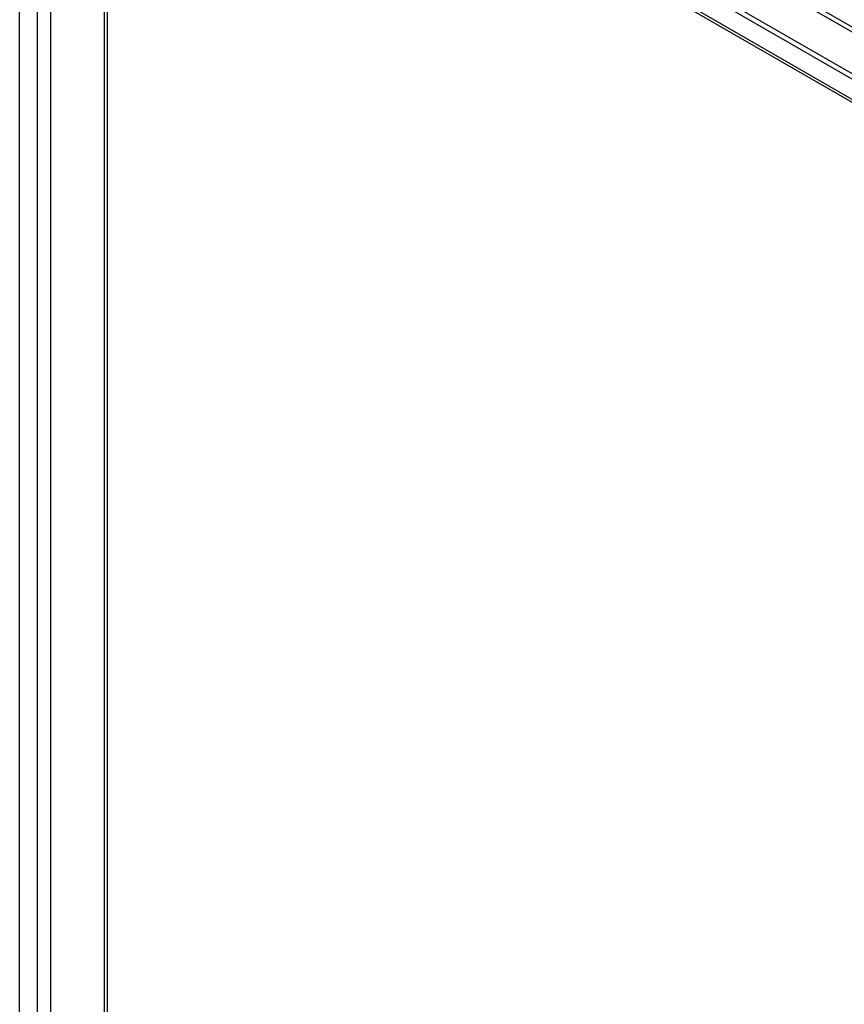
# Model space of a CAD drawing. Header units: inches. Extents: x 17 to 237, y 17 to 149.
# Tile 101 of 115: x 203 to 211, y 101 to 111. Entities that reach past the tile are written whole.
import ezdxf

# ---------------------------------------------------------------- set-up
doc = ezdxf.new("R2010")
doc.units = ezdxf.units.IN
doc.header["$MEASUREMENT"] = 0
doc.layers.add('Visible Edges(ANSI)', color=7, linetype='Continuous', lineweight=25)
doc.layers.add('Visible Tangent Edges(ANSI)', color=7, linetype='Continuous', lineweight=25)

msp = doc.modelspace()

# ---------------------------------------------------------------- linework, layer by layer
at = {"layer": 'Visible Edges(ANSI)'}
for p, q in [((202.939, 115.449), (227.126, 101.485)), ((227.174, 101.512), (202.987, 115.477)), ((202.666, 82.464), (202.666, 115.292)), ((227.173, 101.215), (202.932, 115.211)), ((203.572, 114.842), (203.572, 82.69))]:
    msp.add_line(p, q, dxfattribs=at)
at = {"layer": 'Visible Tangent Edges(ANSI)'}
for p, q in [((227.866, 101.597), (203.495, 115.668)), ((227.68, 101.653), (203.636, 115.535)), ((202.847, 115.294), (227.218, 101.223)), ((202.847, 115.294), (202.847, 82.254)), ((202.987, 115.179), (202.987, 82.36)), ((203.543, 114.858), (203.543, 82.681))]:
    msp.add_line(p, q, dxfattribs=at)

doc.saveas('drawing.dxf')
